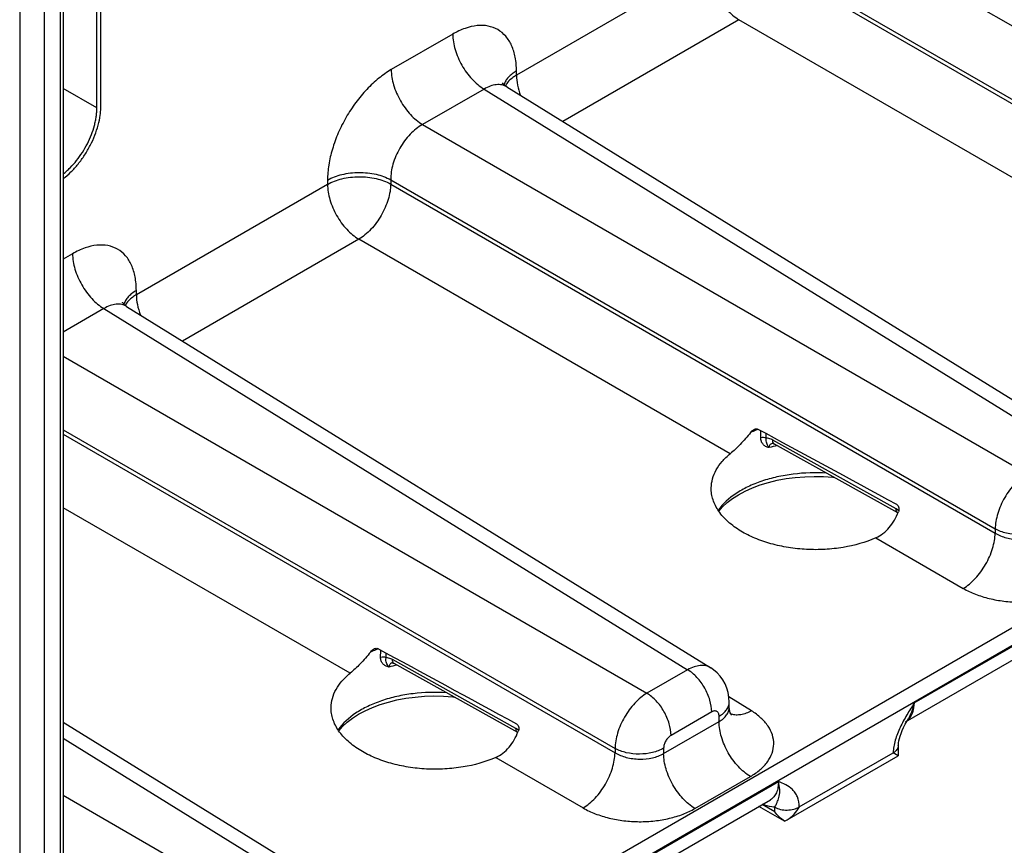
# Model space of a CAD drawing. Header units: inches. Extents: x 0 to 34, y 0 to 22.
# Tile 119 of 139: x 26.9 to 28.6, y 15 to 16.4. Entities that reach past the tile are written whole.
import ezdxf

# ---------------------------------------------------------------- set-up
doc = ezdxf.new("R2010")
doc.units = ezdxf.units.IN
doc.header["$LTSCALE"] = 1.87
doc.header["$MEASUREMENT"] = 0
doc.layers.get('0').update_dxf_attribs({"linetype": 'CONTINUOUS'})

msp = doc.modelspace()

# ---------------------------------------------------------------- linework, layer by layer
at = {"color": 7, "linetype": 'CONTINUOUS'}
for p, q in [((27.0118, 14.4488), (32.2431, 17.4692)), ((27.025, 14.4256), (32.2563, 17.4461)), ((26.8866, 17.0055), (26.8866, 14.3601)), ((26.9287, 17.0057), (26.9287, 14.3603)), ((26.9564, 16.9329), (26.9564, 14.4652)), ((26.962, 16.9406), (26.962, 14.473)), ((27.0201, 16.2663), (27.0201, 16.6467)), ((27.0272, 16.2703), (27.0272, 16.6508)), ((28.2412, 16.6174), (29.2869, 16.0136)), ((28.0767, 16.5139), (27.746, 16.323)), ((28.1861, 16.5218), (29.2317, 15.9181)), ((28.1861, 16.5145), (29.2317, 15.9107)), ((28.1309, 16.419), (27.826, 16.2429)), ((28.7733, 16.0481), (28.1309, 16.419)), ((27.6357, 16.394), (27.5294, 16.3326)), ((27.746, 16.323), (27.746, 16.3303)), ((27.7292, 16.3027), (28.7397, 15.6779)), ((27.0201, 16.2663), (26.962, 16.2998)), ((27.6899, 16.299), (27.5836, 16.2377)), ((27.6899, 16.299), (28.6997, 15.6746)), ((27.5836, 16.2377), (28.6293, 15.6339)), ((27.4191, 16.1342), (27.0884, 15.9433)), ((27.4191, 16.1416), (27.4191, 16.1342)), ((27.5285, 16.1422), (28.5741, 15.5384)), ((27.5285, 16.1422), (27.5285, 16.1348)), ((27.5285, 16.1348), (28.5741, 15.531)), ((27.4733, 16.0393), (27.1684, 15.8632)), ((28.1157, 15.6684), (27.4733, 16.0393)), ((26.9781, 16.0143), (26.962, 16.005)), ((27.0884, 15.9433), (27.0884, 15.9506)), ((27.0323, 15.9193), (26.962, 15.8787)), ((27.0323, 15.9193), (28.0421, 15.2949)), ((27.0716, 15.923), (28.082, 15.2982)), ((26.962, 15.8372), (27.9717, 15.2542)), ((26.962, 15.7098), (27.9165, 15.1587)), ((28.1686, 15.6959), (28.1687, 15.7081)), ((26.962, 15.7025), (27.9165, 15.1513)), ((28.1782, 15.6952), (28.1782, 15.703)), ((28.4027, 15.5729), (28.1892, 15.692)), ((28.4058, 15.566), (28.1923, 15.6851)), ((27.4581, 15.2887), (26.962, 15.5751)), ((28.4073, 15.5699), (28.4027, 15.5729)), ((28.5741, 15.5384), (28.5741, 15.531)), ((28.3677, 15.5229), (28.519, 15.4355)), ((28.4341, 15.2374), (28.8566, 15.4814)), ((28.4188, 15.2049), (28.8429, 15.4498)), ((27.511, 15.3162), (27.5111, 15.3284)), ((27.5205, 15.3155), (27.5206, 15.3233)), ((27.7451, 15.1932), (27.5316, 15.3123)), ((27.7482, 15.1864), (27.5347, 15.3054)), ((28.0421, 15.2949), (27.9717, 15.2542)), ((28.1524, 15.2238), (28.1135, 15.2479)), ((28.1141, 15.2302), (28.1141, 15.239)), ((28.0838, 15.2218), (28.0134, 15.1812)), ((28.0965, 15.2052), (28.0965, 15.2145)), ((26.962, 15.2044), (27.4244, 14.9185)), ((28.0006, 15.1498), (28.0965, 15.2052)), ((28.4186, 15.2006), (28.4217, 15.2065)), ((28.4217, 15.2065), (28.4239, 15.2104)), ((28.4239, 15.2104), (28.4239, 15.2104)), ((26.962, 15.1765), (27.3845, 14.9152)), ((27.7497, 15.1902), (27.7451, 15.1932)), ((28.4065, 15.1631), (28.4063, 15.1462)), ((27.7101, 15.1432), (27.8614, 15.0558)), ((27.9165, 15.1587), (27.9165, 15.1513)), ((28.0006, 15.1591), (28.0006, 15.1498)), ((28.2144, 15.0354), (28.4063, 15.1462)), ((28.2353, 15.0576), (28.3977, 15.1514)), ((28.4063, 15.1462), (28.3978, 15.1514)), ((28.0548, 15.0549), (28.1507, 15.1102)), ((27.7765, 14.8577), (28.199, 15.1017)), ((26.962, 15.0778), (27.3141, 14.8745)), ((27.7612, 14.8252), (28.1853, 15.0701)), ((28.2099, 15.0332), (28.1652, 15.0585)), ((28.1931, 15.0492), (28.1709, 15.0618)), ((28.1931, 15.0492), (28.1929, 15.0571)), ((28.2099, 15.0332), (28.2144, 15.0354))]:
    msp.add_line(p, q, dxfattribs=at)
for points in [[(27.7292, 16.3027), (27.7269, 16.3044), (27.7246, 16.3064), (27.723, 16.3082), (27.7221, 16.3096), (27.7218, 16.31)], [(27.0716, 15.923), (27.0693, 15.9247), (27.067, 15.9267), (27.0654, 15.9285), (27.0645, 15.9299), (27.0642, 15.9303)], [(28.1887, 15.6865), (28.1887, 15.6865), (28.1888, 15.6865), (28.1893, 15.6864), (28.1901, 15.6861), (28.1912, 15.6857), (28.1923, 15.6851)], [(28.0961, 15.5691), (28.1026, 15.5765), (28.1106, 15.5839), (28.1199, 15.5909), (28.1303, 15.5976), (28.1418, 15.6037), (28.1544, 15.6093), (28.1678, 15.6144), (28.182, 15.6187), (28.197, 15.6224), (28.2124, 15.6253), (28.2284, 15.6274), (28.2446, 15.6287), (28.2609, 15.6292), (28.2772, 15.6288), (28.2934, 15.6277), (28.2959, 15.6273)], [(27.5311, 15.3068), (27.5311, 15.3068), (27.5312, 15.3068), (27.5317, 15.3067), (27.5325, 15.3064), (27.5336, 15.306), (27.5347, 15.3054)], [(28.1141, 15.239), (28.1136, 15.2471), (28.1123, 15.2554), (28.11, 15.2632), (28.1069, 15.2707), (28.103, 15.2776), (28.0984, 15.2839), (28.0931, 15.2896), (28.0871, 15.2947), (28.082, 15.2982)], [(27.4385, 15.1894), (27.445, 15.1968), (27.453, 15.2042), (27.4623, 15.2112), (27.4727, 15.2179), (27.4842, 15.224), (27.4968, 15.2297), (27.5102, 15.2347), (27.5244, 15.239), (27.5393, 15.2427), (27.5548, 15.2456), (27.5708, 15.2477), (27.587, 15.249), (27.6033, 15.2495), (27.6196, 15.2491), (27.6358, 15.248), (27.6383, 15.2477)], [(28.1179, 15.2164), (28.1178, 15.2164), (28.1174, 15.217), (28.1167, 15.2184), (28.1157, 15.2205), (28.1149, 15.2233), (28.1143, 15.2266), (28.1141, 15.2302)], [(28.4065, 15.1631), (28.4066, 15.1651), (28.407, 15.1683), (28.4076, 15.1718), (28.4085, 15.1758), (28.4098, 15.1801), (28.4114, 15.1848), (28.4134, 15.1898), (28.4158, 15.195), (28.4186, 15.2006)]]:
    msp.add_lwpolyline(points, dxfattribs=at)
for centre, radius, start, end in [((28.2367, 15.515), 0.2085, 111.5682, 114.2572), ((28.2404, 15.5058), 0.2185, 110.5859, 111.5748), ((28.2416, 15.5024), 0.222, 110.4024, 110.5881), ((28.253, 15.4276), 0.261, 102.3992, 105.5899), ((28.1918, 15.6761), 0.0108, 106.1724, 110.185), ((28.192, 15.6753), 0.0116, 104.7201, 106.1992), ((28.4082, 15.5703), 0.00488, 230.9382, 240.8248), ((27.5827, 15.1261), 0.2185, 110.586, 111.5741), ((27.584, 15.1228), 0.222, 110.4024, 110.5881), ((27.5791, 15.1353), 0.2086, 111.5676, 114.2572), ((27.5954, 15.0479), 0.261, 102.3991, 105.5899), ((27.5342, 15.2964), 0.0108, 106.1727, 110.1804), ((27.5344, 15.2957), 0.0116, 104.7202, 106.1994), ((28.1264, 15.2437), 0.027, 248.5659, 251.0017), ((28.1265, 15.2441), 0.0274, 251.0001, 252.4225), ((28.4064, 15.2264), 0.0248, 300.0417, 310.0264), ((28.4057, 15.2272), 0.0258, 310.0244, 315.1884), ((28.4051, 15.2278), 0.0267, 315.1761, 317.2559), ((27.7506, 15.1906), 0.00488, 230.9373, 240.8248)]:
    msp.add_arc(centre, radius, start, end, dxfattribs=at)
for centre in [(30.2257, 14.5138), (29.5681, 14.1341)]:
    msp.add_ellipse(centre, major_axis=(3.2155, -1.7923), ratio=0.014852, start_param=2.181293, end_param=2.275401, dxfattribs=at)
for points, knots in [([(28.0767, 16.5139), (28.0767, 16.505), (28.0801, 16.4862), (28.0916, 16.4596), (28.1086, 16.4361), (28.1232, 16.4236), (28.1309, 16.419)], [0, 0, 0, 0, 0.236699, 0.498902, 0.761702, 1, 1, 1, 1]), ([(27.746, 16.3303), (27.746, 16.3382), (27.7448, 16.3533), (27.7387, 16.3739), (27.7285, 16.3907), (27.7142, 16.4027), (27.6967, 16.409), (27.6771, 16.4095), (27.6562, 16.4044), (27.6426, 16.398), (27.6357, 16.394)], [0, 0, 0, 0, 0.144896, 0.27452, 0.391106, 0.499989, 0.608873, 0.725466, 0.855096, 1, 1, 1, 1]), ([(27.6357, 16.394), (27.6357, 16.3851), (27.639, 16.3662), (27.6506, 16.3397), (27.6676, 16.3162), (27.6822, 16.3036), (27.6899, 16.299)], [0, 0, 0, 0, 0.236699, 0.498902, 0.761702, 1, 1, 1, 1]), ([(27.5294, 16.3326), (27.5219, 16.3283), (27.507, 16.3178), (27.4864, 16.2986), (27.4675, 16.2759), (27.4509, 16.2506), (27.4373, 16.2236), (27.4271, 16.1958), (27.4207, 16.1685), (27.4191, 16.1503), (27.4191, 16.1416)], [0, 0, 0, 0, 0.114156, 0.237329, 0.36698, 0.500006, 0.633031, 0.76268, 0.885849, 1, 1, 1, 1]), ([(27.5294, 16.3326), (27.5294, 16.3237), (27.5327, 16.3049), (27.5443, 16.2783), (27.5613, 16.2548), (27.5759, 16.2423), (27.5836, 16.2377)], [0, 0, 0, 0, 0.236699, 0.498902, 0.761702, 1, 1, 1, 1]), ([(27.746, 16.3303), (27.7433, 16.3288), (27.7384, 16.3255), (27.732, 16.3197), (27.7272, 16.3134), (27.7251, 16.3088), (27.7244, 16.3065)], [0, 0, 0, 0, 0.282354, 0.541736, 0.779592, 1, 1, 1, 1]), ([(27.746, 16.323), (27.7438, 16.3217), (27.7363, 16.3169), (27.7297, 16.3102), (27.7267, 16.3045)], [0, 0, 0, 0, 0.277407, 1, 1, 1, 1]), ([(27.746, 16.323), (27.746, 16.3173), (27.7474, 16.3053), (27.7508, 16.2938), (27.753, 16.288)], [0, 0, 0, 0, 0.477746, 1, 1, 1, 1]), ([(27.7292, 16.3027), (27.7266, 16.3043), (27.7207, 16.3067), (27.7107, 16.307), (27.7002, 16.3044), (27.6933, 16.3011), (27.6899, 16.299)], [0, 0, 0, 0, 0.218931, 0.451576, 0.710107, 1, 1, 1, 1]), ([(26.9621, 16.1441), (26.9667, 16.1477), (26.9734, 16.1536), (26.9817, 16.1623), (26.9878, 16.1694), (26.9936, 16.1769), (26.9991, 16.1848), (27.0041, 16.1931), (27.0103, 16.2043), (27.0168, 16.2187), (27.0227, 16.2363), (27.0257, 16.2508), (27.0269, 16.2622), (27.0272, 16.2676), (27.0272, 16.2703)], [0, 0, 0, 0, 0.120078, 0.182694, 0.246634, 0.311594, 0.377248, 0.443265, 0.509307, 0.640065, 0.766917, 0.887541, 0.944925, 1, 1, 1, 1]), ([(26.962, 16.1524), (26.9641, 16.154), (26.9681, 16.1574), (26.976, 16.1649), (26.9853, 16.1754), (26.9953, 16.1893), (27.0039, 16.2043), (27.0109, 16.2199), (27.0153, 16.2332), (27.0178, 16.2437), (27.0191, 16.2514), (27.0199, 16.2589), (27.0201, 16.2638), (27.0201, 16.2663)], [0, 0, 0, 0, 0.059437, 0.120681, 0.247479, 0.378121, 0.510042, 0.640597, 0.767216, 0.82834, 0.887666, 0.944966, 1, 1, 1, 1]), ([(27.5836, 16.2377), (27.5757, 16.2332), (27.5607, 16.2209), (27.5432, 16.1973), (27.5315, 16.1704), (27.5283, 16.1512), (27.5285, 16.1422)], [0, 0, 0, 0, 0.237713, 0.500006, 0.762295, 1, 1, 1, 1]), ([(27.4191, 16.1416), (27.4269, 16.1461), (27.4448, 16.1526), (27.4736, 16.1559), (27.5025, 16.1529), (27.5206, 16.1465), (27.5285, 16.1422)], [0, 0, 0, 0, 0.236705, 0.498908, 0.761705, 1, 1, 1, 1]), ([(27.4191, 16.1342), (27.4269, 16.1387), (27.4448, 16.1453), (27.4736, 16.1485), (27.5025, 16.1455), (27.5206, 16.1392), (27.5285, 16.1348)], [0, 0, 0, 0, 0.236705, 0.498908, 0.761705, 1, 1, 1, 1]), ([(27.4191, 16.1342), (27.4191, 16.1253), (27.4225, 16.1065), (27.434, 16.0799), (27.451, 16.0564), (27.4656, 16.0439), (27.4733, 16.0393)], [0, 0, 0, 0, 0.236699, 0.498902, 0.761702, 1, 1, 1, 1]), ([(27.5285, 16.1348), (27.5284, 16.1304), (27.5275, 16.1214), (27.523, 16.1029), (27.5128, 16.0801), (27.4982, 16.06), (27.4844, 16.0468), (27.4771, 16.0415), (27.4733, 16.0393)], [0, 0, 0, 0, 0.113808, 0.237016, 0.499994, 0.762975, 0.886187, 1, 1, 1, 1]), ([(27.0884, 15.9506), (27.0884, 15.9585), (27.0872, 15.9736), (27.0811, 15.9942), (27.0709, 16.011), (27.0566, 16.023), (27.0391, 16.0293), (27.0195, 16.0298), (26.9986, 16.0247), (26.985, 16.0183), (26.9781, 16.0143)], [0, 0, 0, 0, 0.144896, 0.27452, 0.391106, 0.499989, 0.608873, 0.725466, 0.855096, 1, 1, 1, 1]), ([(26.9781, 16.0143), (26.9781, 16.0054), (26.9814, 15.9865), (26.993, 15.96), (27.01, 15.9365), (27.0246, 15.924), (27.0323, 15.9193)], [0, 0, 0, 0, 0.236699, 0.498902, 0.761702, 1, 1, 1, 1]), ([(27.0884, 15.9506), (27.0857, 15.9491), (27.0808, 15.9458), (27.0744, 15.94), (27.0696, 15.9337), (27.0675, 15.9291), (27.0668, 15.9268)], [0, 0, 0, 0, 0.282354, 0.541736, 0.779592, 1, 1, 1, 1]), ([(27.0884, 15.9433), (27.0862, 15.942), (27.0787, 15.9372), (27.0721, 15.9305), (27.0691, 15.9248)], [0, 0, 0, 0, 0.277407, 1, 1, 1, 1]), ([(27.0884, 15.9433), (27.0884, 15.9376), (27.0898, 15.9256), (27.0932, 15.9141), (27.0954, 15.9083)], [0, 0, 0, 0, 0.477746, 1, 1, 1, 1]), ([(27.0716, 15.923), (27.069, 15.9246), (27.0631, 15.927), (27.0531, 15.9273), (27.0426, 15.9248), (27.0357, 15.9214), (27.0323, 15.9193)], [0, 0, 0, 0, 0.218931, 0.451576, 0.710107, 1, 1, 1, 1]), ([(28.151, 15.7051), (28.1455, 15.6979), (28.1343, 15.6851), (28.1218, 15.6734), (28.1157, 15.6684)], [0, 0, 0, 0, 0.534521, 1, 1, 1, 1]), ([(28.151, 15.7051), (28.1519, 15.7064), (28.154, 15.7087), (28.1566, 15.7104), (28.1579, 15.711)], [0, 0, 0, 0, 0.51152, 1, 1, 1, 1]), ([(28.1579, 15.711), (28.1588, 15.7114), (28.1606, 15.7118), (28.1625, 15.7115), (28.1632, 15.7111)], [0, 0, 0, 0, 0.51561, 1, 1, 1, 1]), ([(28.1782, 15.6952), (28.1768, 15.696), (28.1735, 15.6968), (28.1702, 15.6965), (28.1686, 15.6959)], [0, 0, 0, 0, 0.488356, 1, 1, 1, 1]), ([(28.1829, 15.679), (28.1809, 15.6795), (28.177, 15.6808), (28.1722, 15.6845), (28.1692, 15.6898), (28.1686, 15.6938), (28.1686, 15.6959)], [0, 0, 0, 0, 0.258896, 0.500075, 0.740463, 1, 1, 1, 1]), ([(28.1829, 15.679), (28.182, 15.6803), (28.1805, 15.6827), (28.1787, 15.6865), (28.1777, 15.6907), (28.1779, 15.6937), (28.1782, 15.6952)], [0, 0, 0, 0, 0.267043, 0.494107, 0.72661, 1, 1, 1, 1]), ([(28.1892, 15.692), (28.1883, 15.6925), (28.1848, 15.6942), (28.181, 15.6952), (28.1782, 15.6952)], [0, 0, 0, 0, 0.274789, 1, 1, 1, 1]), ([(28.1923, 15.6851), (28.1918, 15.6854), (28.1909, 15.6861), (28.1899, 15.6877), (28.1893, 15.6897), (28.1892, 15.6912), (28.1892, 15.692)], [0, 0, 0, 0, 0.215954, 0.448298, 0.708149, 1, 1, 1, 1]), ([(28.1881, 15.6862), (28.1873, 15.6859), (28.1859, 15.6852), (28.1842, 15.6836), (28.1831, 15.6815), (28.1829, 15.6798), (28.1829, 15.679)], [0, 0, 0, 0, 0.248564, 0.489857, 0.736015, 1, 1, 1, 1]), ([(28.0829, 15.6093), (28.083, 15.6146), (28.0846, 15.6255), (28.0911, 15.6411), (28.1016, 15.6557), (28.1107, 15.6643), (28.1157, 15.6684)], [0, 0, 0, 0, 0.228686, 0.466876, 0.722338, 1, 1, 1, 1]), ([(28.2829, 15.6347), (28.2636, 15.636), (28.2344, 15.6352), (28.1969, 15.6288), (28.1706, 15.6215), (28.1466, 15.6119), (28.1199, 15.597), (28.103, 15.5821), (28.095, 15.5707)], [0, 0, 0, 0, 0.283237, 0.421692, 0.554742, 0.680353, 0.79698, 1, 1, 1, 1]), ([(28.6293, 15.6339), (28.6255, 15.6317), (28.6182, 15.6264), (28.6043, 15.6133), (28.5897, 15.5931), (28.5795, 15.5703), (28.5751, 15.5518), (28.5742, 15.5427), (28.5741, 15.5384)], [0, 0, 0, 0, 0.113916, 0.237144, 0.500006, 0.762864, 0.886089, 1, 1, 1, 1]), ([(28.1341, 15.5347), (28.1264, 15.5394), (28.1123, 15.5495), (28.0956, 15.5678), (28.0867, 15.585), (28.0834, 15.5989), (28.0829, 15.6058), (28.0829, 15.6093)], [0, 0, 0, 0, 0.288219, 0.547002, 0.780546, 0.891266, 1, 1, 1, 1]), ([(28.4051, 15.5665), (28.4043, 15.5672), (28.403, 15.5693), (28.4027, 15.5716), (28.4027, 15.5729)], [0, 0, 0, 0, 0.450713, 1, 1, 1, 1]), ([(28.4042, 15.5804), (28.4051, 15.5799), (28.4066, 15.5782), (28.4077, 15.5749), (28.4077, 15.5714), (28.4071, 15.569), (28.4066, 15.5679)], [0, 0, 0, 0, 0.227693, 0.475086, 0.734743, 1, 1, 1, 1]), ([(28.3677, 15.5229), (28.3721, 15.5248), (28.3806, 15.5299), (28.3913, 15.5404), (28.4002, 15.5533), (28.4047, 15.5629), (28.4066, 15.5679)], [0, 0, 0, 0, 0.23492, 0.480545, 0.736603, 1, 1, 1, 1]), ([(28.3677, 15.5229), (28.3497, 15.515), (28.3203, 15.5068), (28.2797, 15.5024), (28.2479, 15.5023), (28.2166, 15.5056), (28.1866, 15.5121), (28.1589, 15.5215), (28.1419, 15.53), (28.1341, 15.5347)], [0, 0, 0, 0, 0.244154, 0.374456, 0.506617, 0.637838, 0.765389, 0.886765, 1, 1, 1, 1]), ([(28.6582, 15.5388), (28.6523, 15.5354), (28.6385, 15.5304), (28.6163, 15.5279), (28.5941, 15.5301), (28.5802, 15.535), (28.5741, 15.5384)], [0, 0, 0, 0, 0.236705, 0.498908, 0.761705, 1, 1, 1, 1]), ([(28.519, 15.4355), (28.5227, 15.4377), (28.5301, 15.4431), (28.5438, 15.4562), (28.5585, 15.4764), (28.5686, 15.4992), (28.5731, 15.5177), (28.5741, 15.5267), (28.5741, 15.531)], [0, 0, 0, 0, 0.113813, 0.237025, 0.500006, 0.762984, 0.886192, 1, 1, 1, 1]), ([(28.5741, 15.531), (28.5801, 15.5274), (28.594, 15.522), (28.6162, 15.5191), (28.6384, 15.5212), (28.6523, 15.5261), (28.6582, 15.5295)], [0, 0, 0, 0, 0.240625, 0.503499, 0.764481, 1, 1, 1, 1]), ([(28.519, 15.4355), (28.5257, 15.4317), (28.5403, 15.4248), (28.564, 15.4175), (28.5895, 15.4129), (28.616, 15.4113), (28.6425, 15.4127), (28.6679, 15.417), (28.6914, 15.4241), (28.7058, 15.4308), (28.7124, 15.4346)], [0, 0, 0, 0, 0.115473, 0.239404, 0.369293, 0.502132, 0.634675, 0.763701, 0.886268, 1, 1, 1, 1]), ([(27.4934, 15.3255), (27.4943, 15.3267), (27.4964, 15.329), (27.499, 15.3307), (27.5003, 15.3313)], [0, 0, 0, 0, 0.51152, 1, 1, 1, 1]), ([(27.5003, 15.3313), (27.5012, 15.3317), (27.503, 15.3322), (27.5049, 15.3318), (27.5056, 15.3314)], [0, 0, 0, 0, 0.51561, 1, 1, 1, 1]), ([(27.4934, 15.3255), (27.4879, 15.3182), (27.4767, 15.3054), (27.4642, 15.2937), (27.4581, 15.2887)], [0, 0, 0, 0, 0.534521, 1, 1, 1, 1]), ([(27.5205, 15.3155), (27.5192, 15.3163), (27.5159, 15.3171), (27.5126, 15.3168), (27.511, 15.3162)], [0, 0, 0, 0, 0.488356, 1, 1, 1, 1]), ([(27.5253, 15.2993), (27.5233, 15.2998), (27.5194, 15.3011), (27.5146, 15.3048), (27.5116, 15.3101), (27.511, 15.3141), (27.511, 15.3162)], [0, 0, 0, 0, 0.258896, 0.500075, 0.740463, 1, 1, 1, 1]), ([(27.5253, 15.2993), (27.5244, 15.3006), (27.5229, 15.303), (27.5211, 15.3068), (27.52, 15.311), (27.5202, 15.314), (27.5205, 15.3155)], [0, 0, 0, 0, 0.267043, 0.494108, 0.72661, 1, 1, 1, 1]), ([(27.5316, 15.3123), (27.5307, 15.3128), (27.5272, 15.3145), (27.5234, 15.3155), (27.5205, 15.3155)], [0, 0, 0, 0, 0.274789, 1, 1, 1, 1]), ([(27.5305, 15.3065), (27.5297, 15.3063), (27.5283, 15.3055), (27.5266, 15.3039), (27.5255, 15.3018), (27.5253, 15.3001), (27.5253, 15.2993)], [0, 0, 0, 0, 0.248567, 0.48986, 0.736016, 1, 1, 1, 1]), ([(27.5347, 15.3054), (27.5342, 15.3057), (27.5333, 15.3064), (27.5323, 15.308), (27.5317, 15.31), (27.5316, 15.3115), (27.5316, 15.3123)], [0, 0, 0, 0, 0.215954, 0.448298, 0.708149, 1, 1, 1, 1]), ([(28.082, 15.2982), (28.0795, 15.2998), (28.0735, 15.3021), (28.0634, 15.3025), (28.0526, 15.3001), (28.0456, 15.2969), (28.0421, 15.2949)], [0, 0, 0, 0, 0.217033, 0.44979, 0.709293, 1, 1, 1, 1]), ([(27.4253, 15.2296), (27.4254, 15.2349), (27.427, 15.2458), (27.4335, 15.2614), (27.444, 15.276), (27.4531, 15.2846), (27.4581, 15.2887)], [0, 0, 0, 0, 0.228686, 0.466876, 0.722338, 1, 1, 1, 1]), ([(28.0838, 15.2218), (28.0838, 15.2287), (28.0812, 15.2432), (28.0723, 15.2636), (28.0592, 15.2817), (28.048, 15.2913), (28.0421, 15.2949)], [0, 0, 0, 0, 0.236699, 0.498902, 0.761702, 1, 1, 1, 1]), ([(27.6253, 15.255), (27.606, 15.2563), (27.5768, 15.2555), (27.5392, 15.2491), (27.5129, 15.2418), (27.489, 15.2322), (27.4623, 15.2173), (27.4454, 15.2024), (27.4373, 15.191)], [0, 0, 0, 0, 0.283237, 0.421692, 0.554742, 0.680353, 0.79698, 1, 1, 1, 1]), ([(27.9717, 15.2542), (27.9679, 15.252), (27.9606, 15.2467), (27.9467, 15.2336), (27.9321, 15.2134), (27.9219, 15.1906), (27.9175, 15.1721), (27.9166, 15.163), (27.9165, 15.1587)], [0, 0, 0, 0, 0.113916, 0.237144, 0.500006, 0.762864, 0.886089, 1, 1, 1, 1]), ([(28.0134, 15.1812), (28.0134, 15.188), (28.0108, 15.2025), (28.0019, 15.223), (27.9888, 15.2411), (27.9776, 15.2507), (27.9717, 15.2542)], [0, 0, 0, 0, 0.236699, 0.498902, 0.761702, 1, 1, 1, 1]), ([(27.4765, 15.155), (27.4687, 15.1597), (27.4547, 15.1698), (27.4379, 15.1881), (27.4291, 15.2053), (27.4257, 15.2192), (27.4252, 15.2262), (27.4253, 15.2296)], [0, 0, 0, 0, 0.288219, 0.547002, 0.780546, 0.891266, 1, 1, 1, 1]), ([(28.0965, 15.2145), (28.0991, 15.216), (28.1039, 15.2193), (28.1096, 15.2253), (28.1132, 15.2319), (28.1141, 15.2367), (28.1141, 15.239)], [0, 0, 0, 0, 0.289797, 0.549042, 0.782223, 1, 1, 1, 1]), ([(28.0965, 15.2052), (28.0991, 15.2067), (28.1039, 15.21), (28.1096, 15.2162), (28.1132, 15.223), (28.1141, 15.2279), (28.1141, 15.2302)], [0, 0, 0, 0, 0.285918, 0.543653, 0.778173, 1, 1, 1, 1]), ([(28.4341, 15.2374), (28.4297, 15.2305), (28.421, 15.2168), (28.4093, 15.1955), (28.402, 15.177), (28.3985, 15.1622), (28.3978, 15.1549), (28.3977, 15.1514)], [0, 0, 0, 0, 0.258721, 0.517223, 0.769286, 0.888587, 1, 1, 1, 1]), ([(28.4341, 15.2374), (28.4331, 15.2326), (28.4304, 15.2232), (28.4263, 15.2145), (28.4239, 15.2104)], [0, 0, 0, 0, 0.511826, 1, 1, 1, 1]), ([(28.4247, 15.2097), (28.4278, 15.213), (28.4313, 15.2196), (28.4336, 15.2292), (28.434, 15.2346), (28.4341, 15.2374)], [0, 0, 0, 0, 0.458801, 0.718499, 1, 1, 1, 1]), ([(28.0965, 15.2145), (28.0965, 15.2154), (28.0963, 15.2171), (28.0956, 15.2195), (28.0945, 15.2214), (28.0928, 15.2228), (28.0908, 15.2236), (28.0885, 15.2236), (28.0861, 15.223), (28.0845, 15.2223), (28.0838, 15.2218)], [0, 0, 0, 0, 0.144897, 0.27452, 0.391106, 0.499989, 0.608873, 0.725465, 0.855095, 1, 1, 1, 1]), ([(28.1524, 15.2238), (28.1494, 15.2222), (28.1436, 15.2194), (28.1346, 15.2169), (28.1261, 15.2162), (28.1207, 15.2171), (28.1182, 15.2179)], [0, 0, 0, 0, 0.284897, 0.544801, 0.781455, 1, 1, 1, 1]), ([(28.1507, 15.1102), (28.1567, 15.1137), (28.1676, 15.1212), (28.1806, 15.1349), (28.189, 15.1502), (28.192, 15.1664), (28.1894, 15.1827), (28.1816, 15.1982), (28.1689, 15.2123), (28.1583, 15.2202), (28.1524, 15.2238)], [0, 0, 0, 0, 0.143897, 0.273216, 0.3902, 0.499952, 0.609715, 0.726726, 0.856075, 1, 1, 1, 1]), ([(27.7466, 15.2007), (27.7475, 15.2002), (27.749, 15.1985), (27.7501, 15.1952), (27.7501, 15.1917), (27.7494, 15.1893), (27.749, 15.1882)], [0, 0, 0, 0, 0.227693, 0.475086, 0.734743, 1, 1, 1, 1]), ([(28.1507, 15.1102), (28.143, 15.1148), (28.1284, 15.1273), (28.1114, 15.1509), (28.0998, 15.1774), (28.0965, 15.1962), (28.0965, 15.2052)], [0, 0, 0, 0, 0.238298, 0.501098, 0.763301, 1, 1, 1, 1]), ([(27.7101, 15.1432), (27.7145, 15.1451), (27.723, 15.1502), (27.7337, 15.1607), (27.7425, 15.1736), (27.747, 15.1832), (27.749, 15.1882)], [0, 0, 0, 0, 0.23492, 0.480545, 0.736603, 1, 1, 1, 1]), ([(27.7475, 15.1868), (27.7467, 15.1875), (27.7454, 15.1896), (27.7451, 15.1919), (27.7451, 15.1932)], [0, 0, 0, 0, 0.450714, 1, 1, 1, 1]), ([(28.0134, 15.1812), (28.0115, 15.1801), (28.0081, 15.1773), (28.0041, 15.1718), (28.0014, 15.1656), (28.0006, 15.1612), (28.0006, 15.1591)], [0, 0, 0, 0, 0.237222, 0.500006, 0.762787, 1, 1, 1, 1]), ([(28.4065, 15.1631), (28.4065, 15.162), (28.4061, 15.1597), (28.4042, 15.1565), (28.4014, 15.1536), (28.3991, 15.1521), (28.3978, 15.1514)], [0, 0, 0, 0, 0.217073, 0.449881, 0.709306, 1, 1, 1, 1]), ([(27.7101, 15.1432), (27.6921, 15.1353), (27.6627, 15.1271), (27.6221, 15.1227), (27.5903, 15.1226), (27.5589, 15.1259), (27.529, 15.1324), (27.5013, 15.1418), (27.4843, 15.1503), (27.4765, 15.155)], [0, 0, 0, 0, 0.244154, 0.374456, 0.506617, 0.637838, 0.765389, 0.886765, 1, 1, 1, 1]), ([(27.8614, 15.0558), (27.8651, 15.0581), (27.8724, 15.0634), (27.8862, 15.0765), (27.9009, 15.0967), (27.911, 15.1195), (27.9155, 15.138), (27.9165, 15.147), (27.9165, 15.1513)], [0, 0, 0, 0, 0.113813, 0.237025, 0.500006, 0.762984, 0.886192, 1, 1, 1, 1]), ([(28.0006, 15.1591), (27.9947, 15.1557), (27.9808, 15.1507), (27.9587, 15.1482), (27.9365, 15.1504), (27.9226, 15.1553), (27.9165, 15.1587)], [0, 0, 0, 0, 0.236705, 0.498908, 0.761705, 1, 1, 1, 1]), ([(27.9165, 15.1513), (27.9225, 15.1477), (27.9364, 15.1423), (27.9586, 15.1394), (27.9808, 15.1415), (27.9947, 15.1464), (28.0006, 15.1498)], [0, 0, 0, 0, 0.240625, 0.5035, 0.764481, 1, 1, 1, 1]), ([(28.0548, 15.0549), (28.0471, 15.0595), (28.0325, 15.072), (28.0155, 15.0955), (28.0039, 15.1221), (28.0006, 15.1409), (28.0006, 15.1498)], [0, 0, 0, 0, 0.238298, 0.501098, 0.763301, 1, 1, 1, 1]), ([(28.199, 15.1017), (28.1991, 15.0982), (28.1987, 15.0916), (28.1962, 15.0824), (28.1918, 15.075), (28.1876, 15.0714), (28.1853, 15.0701)], [0, 0, 0, 0, 0.29153, 0.55096, 0.783267, 1, 1, 1, 1]), ([(28.1929, 15.0571), (28.1939, 15.059), (28.1955, 15.0624), (28.1977, 15.0672), (28.1995, 15.0718), (28.2013, 15.0785), (28.2019, 15.0887), (28.2003, 15.0971), (28.199, 15.1017)], [0, 0, 0, 0, 0.134089, 0.244125, 0.34618, 0.451023, 0.693695, 1, 1, 1, 1]), ([(28.2353, 15.0576), (28.2353, 15.0636), (28.2337, 15.0723), (28.2285, 15.082), (28.2221, 15.0895), (28.2121, 15.0962), (28.2034, 15.0999), (28.199, 15.1017)], [0, 0, 0, 0, 0.290734, 0.41798, 0.537889, 0.768872, 1, 1, 1, 1]), ([(28.1929, 15.0571), (28.1912, 15.0572), (28.184, 15.0577), (28.1769, 15.06), (28.1718, 15.0623)], [0, 0, 0, 0, 0.231647, 1, 1, 1, 1]), ([(28.1929, 15.0571), (28.1959, 15.0554), (28.2029, 15.0529), (28.2141, 15.0518), (28.2253, 15.0531), (28.2323, 15.0558), (28.2353, 15.0575)], [0, 0, 0, 0, 0.236615, 0.498766, 0.76159, 1, 1, 1, 1]), ([(28.2144, 15.0354), (28.2188, 15.0379), (28.2267, 15.0447), (28.2328, 15.0531), (28.2354, 15.0576)], [0, 0, 0, 0, 0.49235, 1, 1, 1, 1]), ([(27.8614, 15.0558), (27.8681, 15.052), (27.8827, 15.0451), (27.9064, 15.0378), (27.9319, 15.0332), (27.9584, 15.0316), (27.9849, 15.033), (28.0103, 15.0373), (28.0338, 15.0444), (28.0482, 15.0511), (28.0548, 15.0549)], [0, 0, 0, 0, 0.115473, 0.239404, 0.369293, 0.502132, 0.634675, 0.763701, 0.886268, 1, 1, 1, 1]), ([(28.2097, 15.0333), (28.2063, 15.0352), (28.2002, 15.04), (28.1952, 15.046), (28.1931, 15.0492)], [0, 0, 0, 0, 0.498097, 1, 1, 1, 1])]:
    msp.add_open_spline(points, degree=3, knots=knots, dxfattribs=at)

doc.saveas('drawing.dxf')
